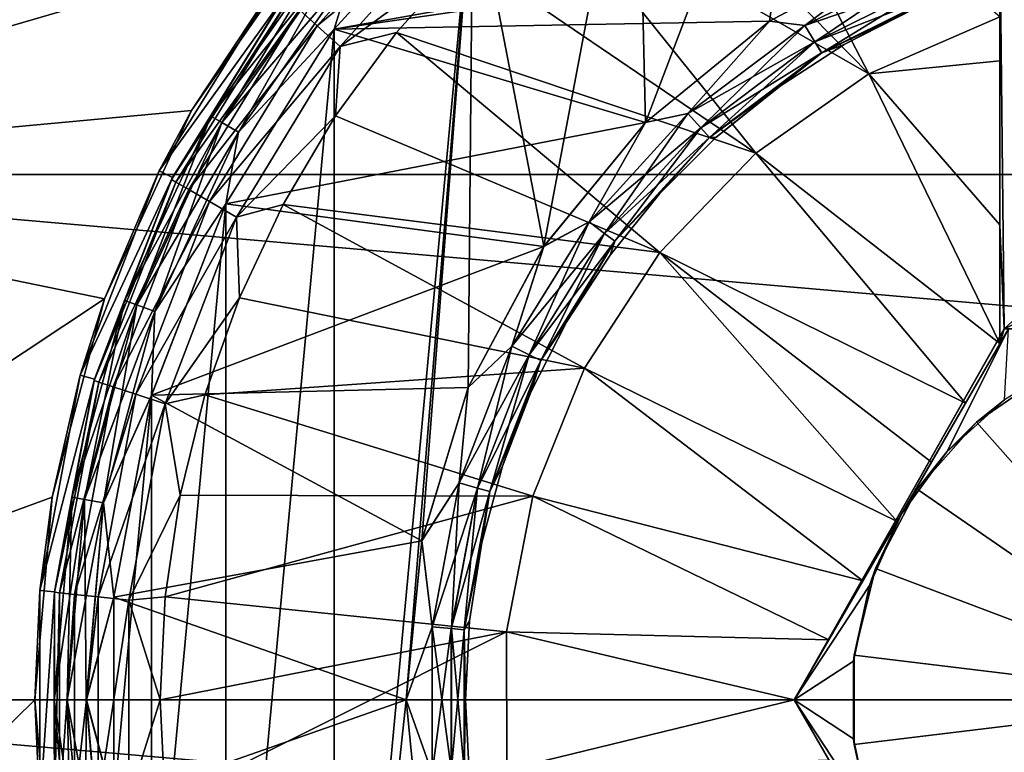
# Model space of a CAD drawing. Header units: metres. Extents: x -82 to 113, y -109 to 109.
# Tile 211 of 256: x -69.57 to -66.26, y 76.32 to 78.79. Entities that reach past the tile are written whole.
import ezdxf

# ---------------------------------------------------------------- set-up
doc = ezdxf.new("R2010")
doc.units = ezdxf.units.M
doc.layers.add('solid_20_382_013_XXX', color=7, linetype='CONTINUOUS')

msp = doc.modelspace()

# ---------------------------------------------------------------- linework, layer by layer
at = {"layer": 'solid_20_382_013_XXX'}
for points in [[(-71.32, 80.007378, -51.61792), (-51.02, 80.007355, -51.617924), (-51.02, 78.270164, -51.978916)], [(-71.32, 80.007378, -51.61792), (-51.02, 78.270164, -51.978916), (-71.32, 78.270187, -51.978912)], [(-67.503944, 79.97332, -26.572594), (-71.32, 80.007378, -26.582081), (-71.32, 78.270187, -26.221087)], [(-67.503944, 79.97332, -26.572594), (-71.32, 78.270187, -26.221087), (-68.085106, 79.569237, -26.46752)], [(-67.492592, 79.689255, -28.4), (-66.872795, 79.99749, -28.4), (-67.463577, 78.445511, -28.4)], [(-66.872795, 79.99749, -28.4), (-67.046227, 78.787605, -28.4), (-67.463577, 78.445511, -28.4)], [(-66.872795, 79.99749, -28.4), (-66.570534, 79.041435, -28.4), (-67.046227, 78.787605, -28.4)], [(-68.045357, 79.272194, -28.4), (-67.492592, 79.689255, -28.4), (-67.805977, 78.028664, -28.4)], [(-67.492592, 79.689255, -28.4), (-67.463577, 78.445511, -28.4), (-67.805977, 78.028664, -28.4)], [(-66.711205, 78.60939, -26.311182), (-67.24324, 79.635437, -26.564878), (-67.539139, 79.453568, -26.564878)], [(-66.711205, 78.60939, -26.311182), (-66.269997, 78.801666, -26.310886), (-67.24324, 79.635437, -26.564878)], [(-68.085106, 79.569237, -26.46752), (-71.32, 78.270187, -26.221087), (-68.587906, 79.066696, -26.355892)], [(-66.711205, 78.60939, -26.311182), (-67.539139, 79.453568, -26.564878), (-67.81601, 79.243874, -26.564878)], [(-68.569214, 78.772102, -26.693821), (-68.104912, 79.288971, -26.693821), (-68.628845, 78.82589, -26.797577)], [(-68.569214, 78.772102, -26.693821), (-68.04332, 79.20401, -26.614393), (-68.104912, 79.288971, -26.693821)], [(-68.511887, 74.23922, -28.4), (-68.512016, 78.760612, -28.4), (-68.045357, 79.272194, -28.4)], [(-68.451294, 78.959648, -28.384775), (-68.045357, 79.272194, -28.4), (-68.512016, 78.760612, -28.4)], [(-68.511955, 78.760689, -30.4), (-68.045303, 79.272247, -30.4), (-68.451187, 78.959557, -30.415165)], [(-66.053879, 79.197678, -30.4), (-68.045303, 79.272247, -30.4), (-68.511955, 78.760689, -30.4)], [(-68.511887, 74.23922, -28.4), (-68.045357, 79.272194, -28.4), (-68.269997, 76.500122, -28.4)], [(-68.045357, 79.272194, -28.4), (-68.217079, 77.036896, -28.4), (-68.269997, 76.500122, -28.4)], [(-68.045357, 79.272194, -28.4), (-68.06041, 77.553001, -28.4), (-68.217079, 77.036896, -28.4)], [(-67.092506, 78.342743, -26.311182), (-67.81601, 79.243874, -26.564878), (-68.071236, 79.008324, -26.564878)], [(-68.045357, 79.272194, -28.4), (-67.805977, 78.028664, -28.4), (-68.06041, 77.553001, -28.4)], [(-67.092506, 78.342743, -26.311182), (-66.711205, 78.60939, -26.311182), (-67.81601, 79.243874, -26.564878)], [(-68.569214, 78.772102, -26.693821), (-68.491524, 78.702011, -26.614393), (-68.04332, 79.20401, -26.614393)], [(-66.57058, 79.041412, -30.4), (-66.053879, 79.197678, -30.4), (-68.511955, 78.760689, -30.4)], [(-68.04332, 79.20401, -26.614393), (-68.491524, 78.702011, -26.614393), (-68.071236, 79.008324, -26.564878)], [(-66.269997, 79.113068, -27.6), (-66.255844, 77.75, -27.6), (-64.769997, 79.113037, -27.6)], [(-66.269997, 78.101273, -26.212114), (-66.255844, 77.75, -27.6), (-66.269997, 79.113068, -27.6)], [(-66.269997, 78.653549, -26.286997), (-66.269997, 79.113068, -27.6), (-66.269997, 78.801666, -26.310886)], [(-66.269997, 78.101273, -26.212114), (-66.269997, 79.113068, -27.6), (-66.269997, 78.653549, -26.286997)], [(-66.255844, 77.75, -27.6), (-64.769997, 78.456474, -27.6), (-64.769997, 79.113037, -27.6)], [(-68.587906, 79.066696, -26.355892), (-71.32, 78.270187, -26.221087), (-68.992287, 78.485748, -26.252552)], [(-68.587906, 79.066696, -26.355892), (-68.992287, 78.485748, -26.252552), (-68.712151, 78.910439, -31.1)], [(-67.046303, 78.787552, -30.4), (-66.57058, 79.041412, -30.4), (-68.511955, 78.760689, -30.4)], [(-66.927475, 78.773148, -30.384836), (-66.57058, 79.041412, -30.4), (-67.046303, 78.787552, -30.4)], [(-66.927399, 78.773026, -28.415224), (-67.046227, 78.787605, -28.4), (-66.570534, 79.041435, -28.4)], [(-66.927475, 78.773148, -30.384836), (-66.485817, 78.993065, -30.384836), (-66.57058, 79.041412, -30.4)], [(-66.485764, 78.992928, -28.415224), (-66.927399, 78.773026, -28.415224), (-66.570534, 79.041435, -28.4)], [(-68.927666, 78.467415, -28.276392), (-68.534256, 79.029266, -28.276392), (-68.890121, 78.44574, -28.341366)], [(-68.672165, 78.880409, -28.200001), (-68.534256, 79.029266, -28.276392), (-68.927666, 78.467415, -28.276392)], [(-68.927612, 78.467384, -30.523464), (-68.53421, 79.029228, -30.523464), (-68.672165, 78.880409, -30.6)], [(-68.500961, 79.00132, -30.458523), (-68.53421, 79.029228, -30.523464), (-68.927612, 78.467384, -30.523464)], [(-68.534256, 79.029266, -28.276392), (-68.501045, 79.001396, -28.341366), (-68.890121, 78.44574, -28.341366)], [(-68.491524, 78.702011, -26.614393), (-68.302429, 78.74913, -26.564878), (-68.071236, 79.008324, -26.564878)], [(-67.092506, 78.342743, -26.311182), (-68.071236, 79.008324, -26.564878), (-68.302429, 78.74913, -26.564878)], [(-68.890022, 78.445686, -30.458523), (-68.500961, 79.00132, -30.458523), (-68.927612, 78.467384, -30.523464)], [(-68.890121, 78.44574, -28.341366), (-68.501045, 79.001396, -28.341366), (-68.833878, 78.413269, -28.384775)], [(-68.890022, 78.445686, -30.458523), (-68.451187, 78.959557, -30.415165), (-68.500961, 79.00132, -30.458523)], [(-68.501045, 79.001396, -28.341366), (-68.451294, 78.959648, -28.384775), (-68.833878, 78.413269, -28.384775)], [(-66.462349, 78.93248, -30.341476), (-66.485817, 78.993065, -30.384836), (-66.927475, 78.773148, -30.384836)], [(-66.893211, 78.717812, -28.458633), (-66.927399, 78.773026, -28.415224), (-66.485764, 78.992928, -28.415224)], [(-66.462311, 78.932373, -28.458633), (-66.893211, 78.717812, -28.458633), (-66.485764, 78.992928, -28.415224)], [(-68.890022, 78.445686, -30.458523), (-68.833755, 78.413193, -30.415165), (-68.451187, 78.959557, -30.415165)], [(-68.833878, 78.413269, -28.384775), (-68.451294, 78.959648, -28.384775), (-68.512016, 78.760612, -28.4)], [(-68.511955, 78.760689, -30.4), (-68.451187, 78.959557, -30.415165), (-68.833755, 78.413193, -30.415165)], [(-68.992287, 78.485748, -26.252552), (-69.100693, 78.282883, -31.1), (-68.712151, 78.910439, -31.1)], [(-68.672188, 78.880386, -31.1), (-68.712151, 78.910439, -31.1), (-69.100693, 78.282883, -31.1)], [(-66.462349, 78.93248, -30.341476), (-66.927475, 78.773148, -30.384836), (-66.893272, 78.717903, -30.341476)], [(-66.462349, 78.93248, -30.341476), (-66.893272, 78.717903, -30.341476), (-66.446663, 78.891998, -30.276537)], [(-66.870384, 78.680946, -28.523609), (-66.893211, 78.717812, -28.458633), (-66.462311, 78.932373, -28.458633)], [(-66.446648, 78.891945, -28.523609), (-66.870384, 78.680946, -28.523609), (-66.462311, 78.932373, -28.458633)], [(-69.05587, 78.260712, -31.1), (-68.672188, 78.880386, -31.1), (-69.100693, 78.282883, -31.1)], [(-69.055893, 78.260666, -30.6), (-68.672165, 78.880409, -30.6), (-69.05587, 78.260712, -31.1)], [(-68.927612, 78.467384, -30.523464), (-68.672165, 78.880409, -30.6), (-69.055893, 78.260666, -30.6)], [(-69.055893, 78.260666, -28.200001), (-68.672165, 78.880409, -28.200001), (-68.927666, 78.467415, -28.276392)], [(-68.679077, 78.871223, -27.048277), (-68.672165, 78.880409, -28.200001), (-69.055893, 78.260666, -28.200001)], [(-68.672165, 78.880409, -30.6), (-68.672188, 78.880386, -31.1), (-69.05587, 78.260712, -31.1)], [(-66.893272, 78.717903, -30.341476), (-66.870415, 78.681, -30.276537), (-66.446663, 78.891998, -30.276537)], [(-66.446663, 78.891998, -30.276537), (-66.870415, 78.681, -30.276537), (-66.557175, 78.829544, -30.200001)], [(-66.446648, 78.891945, -28.523609), (-66.794998, 78.708366, -28.6), (-66.870384, 78.680946, -28.523609)], [(-66.446648, 78.891945, -28.523609), (-66.557175, 78.829544, -28.6), (-66.794998, 78.708366, -28.6)], [(-69.059547, 78.253319, -27.048277), (-68.679077, 78.871223, -27.048277), (-69.055893, 78.260666, -28.200001)], [(-68.666321, 78.859703, -26.918541), (-68.679077, 78.871223, -27.048277), (-69.059547, 78.253319, -27.048277)], [(-69.044693, 78.24472, -26.918541), (-68.666321, 78.859703, -26.918541), (-69.059547, 78.253319, -27.048277)], [(-68.628845, 78.82589, -26.797577), (-68.666321, 78.859703, -26.918541), (-69.044693, 78.24472, -26.918541)], [(-69.001091, 78.21949, -26.797577), (-68.628845, 78.82589, -26.797577), (-69.044693, 78.24472, -26.918541)], [(-68.569214, 78.772102, -26.693821), (-68.628845, 78.82589, -26.797577), (-69.001091, 78.21949, -26.797577)], [(-66.870415, 78.681, -30.276537), (-66.794998, 78.708366, -30.200001), (-66.557175, 78.829544, -30.200001)], [(-66.557175, 78.829544, -28.6), (-66.557175, 78.829544, -30.200001), (-66.794998, 78.708366, -30.200001)], [(-66.794998, 78.708366, -28.6), (-66.557175, 78.829544, -28.6), (-66.794998, 78.708366, -30.200001)], [(-67.463638, 78.44545, -30.4), (-67.046303, 78.787552, -30.4), (-68.511955, 78.760689, -30.4)], [(-67.321198, 78.475822, -30.384836), (-67.046303, 78.787552, -30.4), (-67.463638, 78.44545, -30.4)], [(-67.321098, 78.475716, -28.415224), (-67.463577, 78.445511, -28.4), (-67.046227, 78.787605, -28.4)], [(-67.321198, 78.475822, -30.384836), (-66.927475, 78.773148, -30.384836), (-67.046303, 78.787552, -30.4)], [(-66.927399, 78.773026, -28.415224), (-67.321098, 78.475716, -28.415224), (-67.046227, 78.787605, -28.4)], [(-66.269997, 78.653549, -26.286997), (-66.269997, 78.801666, -26.310886), (-66.711205, 78.60939, -26.311182)], [(-68.931725, 78.179375, -26.693821), (-68.569214, 78.772102, -26.693821), (-69.001091, 78.21949, -26.797577)], [(-68.931725, 78.179375, -26.693821), (-68.491524, 78.702011, -26.614393), (-68.569214, 78.772102, -26.693821)], [(-68.876503, 74.827759, -28.4), (-68.876625, 78.171989, -28.4), (-68.512016, 78.760612, -28.4)], [(-68.833878, 78.413269, -28.384775), (-68.512016, 78.760612, -28.4), (-68.876625, 78.171989, -28.4)], [(-68.876572, 78.172104, -30.4), (-68.511955, 78.760689, -30.4), (-68.833755, 78.413193, -30.415165)], [(-67.463638, 78.44545, -30.4), (-68.511955, 78.760689, -30.4), (-68.876572, 78.172104, -30.4)], [(-68.511887, 74.23922, -28.4), (-68.876503, 74.827759, -28.4), (-68.512016, 78.760612, -28.4)], [(-68.491524, 78.702011, -26.614393), (-68.507401, 78.468742, -26.564878), (-68.302429, 78.74913, -26.564878)], [(-67.415802, 78.008118, -26.311182), (-68.302429, 78.74913, -26.564878), (-68.507401, 78.468742, -26.564878)], [(-67.415802, 78.008118, -26.311182), (-67.092506, 78.342743, -26.311182), (-68.302429, 78.74913, -26.564878)], [(-66.893272, 78.717903, -30.341476), (-66.927475, 78.773148, -30.384836), (-67.321198, 78.475822, -30.384836)], [(-67.277351, 78.427719, -28.458633), (-67.321098, 78.475716, -28.415224), (-66.927399, 78.773026, -28.415224)], [(-66.893211, 78.717812, -28.458633), (-67.277351, 78.427719, -28.458633), (-66.927399, 78.773026, -28.415224)], [(-66.893272, 78.717903, -30.341476), (-67.321198, 78.475822, -30.384836), (-67.277428, 78.427803, -30.341476)], [(-66.893272, 78.717903, -30.341476), (-67.277428, 78.427803, -30.341476), (-66.870415, 78.681, -30.276537)], [(-67.248138, 78.395676, -28.523609), (-67.277351, 78.427719, -28.458633), (-66.893211, 78.717812, -28.458633)], [(-66.870384, 78.680946, -28.523609), (-67.248138, 78.395676, -28.523609), (-66.893211, 78.717812, -28.458633)], [(-68.931725, 78.179375, -26.693821), (-68.841347, 78.127098, -26.614393), (-68.491524, 78.702011, -26.614393)], [(-68.491524, 78.702011, -26.614393), (-68.841347, 78.127098, -26.614393), (-68.507401, 78.468742, -26.564878)], [(-67.277428, 78.427803, -30.341476), (-67.248177, 78.395721, -30.276537), (-66.870415, 78.681, -30.276537)], [(-66.870415, 78.681, -30.276537), (-67.248177, 78.395721, -30.276537), (-67.018852, 78.562996, -30.200001)], [(-66.870384, 78.680946, -28.523609), (-67.22628, 78.39502, -28.6), (-67.248138, 78.395676, -28.523609)], [(-66.870384, 78.680946, -28.523609), (-67.018852, 78.562996, -28.6), (-67.22628, 78.39502, -28.6)], [(-66.870415, 78.681, -30.276537), (-67.018852, 78.562996, -30.200001), (-66.794998, 78.708366, -30.200001)], [(-66.794998, 78.708366, -28.6), (-66.794998, 78.708366, -30.200001), (-67.018852, 78.562996, -30.200001)], [(-67.018852, 78.562996, -28.6), (-66.794998, 78.708366, -28.6), (-67.018852, 78.562996, -30.200001)], [(-66.870384, 78.680946, -28.523609), (-66.794998, 78.708366, -28.6), (-67.018852, 78.562996, -28.6)], [(-66.269997, 78.101273, -26.212114), (-66.269997, 78.653549, -26.286997), (-66.711205, 78.60939, -26.311182)], [(-66.269997, 77.700958, -26.171783), (-66.711205, 78.60939, -26.311182), (-67.092506, 78.342743, -26.311182)], [(-66.269997, 78.101273, -26.212114), (-66.711205, 78.60939, -26.311182), (-66.269997, 77.700958, -26.171783)], [(-67.248177, 78.395721, -30.276537), (-67.22628, 78.39502, -30.200001), (-67.018852, 78.562996, -30.200001)], [(-67.018852, 78.562996, -28.6), (-67.018852, 78.562996, -30.200001), (-67.22628, 78.39502, -30.200001)], [(-67.22628, 78.39502, -28.6), (-67.018852, 78.562996, -28.6), (-67.22628, 78.39502, -30.200001)], [(-68.992287, 78.485748, -26.252552), (-71.32, 78.270187, -26.221087), (-69.284889, 77.851151, -26.170408)], [(-68.992287, 78.485748, -26.252552), (-69.284889, 77.851151, -26.170408), (-69.100693, 78.282883, -31.1)], [(-69.217537, 77.845795, -28.276392), (-68.927666, 78.467415, -28.276392), (-69.176788, 77.830963, -28.341366)], [(-69.055893, 78.260666, -28.200001), (-68.927666, 78.467415, -28.276392), (-69.217537, 77.845795, -28.276392)], [(-69.217484, 77.845772, -30.523464), (-68.927612, 78.467384, -30.523464), (-69.055893, 78.260666, -30.6)], [(-68.890022, 78.445686, -30.458523), (-68.927612, 78.467384, -30.523464), (-69.217484, 77.845772, -30.523464)], [(-69.176689, 77.830925, -30.458523), (-68.890022, 78.445686, -30.458523), (-69.217484, 77.845772, -30.523464)], [(-68.927666, 78.467415, -28.276392), (-68.890121, 78.44574, -28.341366), (-69.176788, 77.830963, -28.341366)], [(-69.176788, 77.830963, -28.341366), (-68.890121, 78.44574, -28.341366), (-69.115768, 77.808754, -28.384775)], [(-69.176689, 77.830925, -30.458523), (-68.833755, 78.413193, -30.415165), (-68.890022, 78.445686, -30.458523)], [(-68.890121, 78.44574, -28.341366), (-68.833878, 78.413269, -28.384775), (-69.115768, 77.808754, -28.384775)], [(-67.806061, 78.028534, -30.4), (-67.463638, 78.44545, -30.4), (-68.876572, 78.172104, -30.4)], [(-68.841347, 78.127098, -26.614393), (-68.684212, 78.1698, -26.564878), (-68.507401, 78.468742, -26.564878)], [(-67.415802, 78.008118, -26.311182), (-68.507401, 78.468742, -26.564878), (-68.684212, 78.1698, -26.564878)], [(-67.653587, 78.111206, -30.384836), (-67.463638, 78.44545, -30.4), (-67.806061, 78.028534, -30.4)], [(-67.653473, 78.111122, -28.415224), (-67.805977, 78.028664, -28.4), (-67.463577, 78.445511, -28.4)], [(-67.653587, 78.111206, -30.384836), (-67.321198, 78.475822, -30.384836), (-67.463638, 78.44545, -30.4)], [(-67.277428, 78.427803, -30.341476), (-67.321198, 78.475822, -30.384836), (-67.653587, 78.111206, -30.384836)], [(-67.321098, 78.475716, -28.415224), (-67.653473, 78.111122, -28.415224), (-67.463577, 78.445511, -28.4)], [(-67.601646, 78.071983, -28.458633), (-67.653473, 78.111122, -28.415224), (-67.321098, 78.475716, -28.415224)], [(-67.277351, 78.427719, -28.458633), (-67.601646, 78.071983, -28.458633), (-67.321098, 78.475716, -28.415224)], [(-66.255844, 77.75, -27.6), (-64.784157, 77.75, -27.6), (-64.769997, 78.456474, -27.6)], [(-69.176689, 77.830925, -30.458523), (-69.115631, 77.808701, -30.415165), (-68.833755, 78.413193, -30.415165)], [(-69.115768, 77.808754, -28.384775), (-68.833878, 78.413269, -28.384775), (-68.876625, 78.171989, -28.4)], [(-68.876572, 78.172104, -30.4), (-68.833755, 78.413193, -30.415165), (-69.115631, 77.808701, -30.415165)], [(-67.277428, 78.427803, -30.341476), (-67.653587, 78.111206, -30.384836), (-67.601738, 78.072052, -30.341476)], [(-67.277428, 78.427803, -30.341476), (-67.601738, 78.072052, -30.341476), (-67.248177, 78.395721, -30.276537)], [(-67.567047, 78.04586, -28.523609), (-67.601646, 78.071983, -28.458633), (-67.277351, 78.427719, -28.458633)], [(-67.248138, 78.395676, -28.523609), (-67.567047, 78.04586, -28.523609), (-67.277351, 78.427719, -28.458633)], [(-67.601738, 78.072052, -30.341476), (-67.567093, 78.045891, -30.276537), (-67.248177, 78.395721, -30.276537)], [(-67.248177, 78.395721, -30.276537), (-67.567093, 78.045891, -30.276537), (-67.415016, 78.206284, -30.200001)], [(-67.248138, 78.395676, -28.523609), (-67.415016, 78.206284, -28.6), (-67.567047, 78.04586, -28.523609)], [(-67.248177, 78.395721, -30.276537), (-67.415016, 78.206284, -30.200001), (-67.22628, 78.39502, -30.200001)], [(-67.248138, 78.395676, -28.523609), (-67.22628, 78.39502, -28.6), (-67.415016, 78.206284, -28.6)], [(-67.22628, 78.39502, -28.6), (-67.22628, 78.39502, -30.200001), (-67.415016, 78.206284, -30.200001)], [(-67.415016, 78.206284, -28.6), (-67.22628, 78.39502, -28.6), (-67.415016, 78.206284, -30.200001)], [(-66.38591, 77.500198, -26.162647), (-67.092506, 78.342743, -26.311182), (-67.415802, 78.008118, -26.311182)], [(-66.38591, 77.500198, -26.162647), (-66.269997, 77.700958, -26.171783), (-67.092506, 78.342743, -26.311182)], [(-69.284889, 77.851151, -26.170408), (-69.367317, 77.594604, -31.1), (-69.100693, 78.282883, -31.1)], [(-69.05587, 78.260712, -31.1), (-69.100693, 78.282883, -31.1), (-69.367317, 77.594604, -31.1)], [(-71.32, 78.270187, -51.978912), (-51.02, 78.270164, -51.978916), (-51.02, 76.5, -52.099998)], [(-71.32, 78.270187, -51.978912), (-51.02, 76.5, -52.099998), (-71.32, 76.5, -52.099998)], [(-69.284889, 77.851151, -26.170408), (-71.32, 78.270187, -26.221087), (-71.32, 76.5, -26.1)], [(-69.319199, 77.581017, -31.1), (-69.05587, 78.260712, -31.1), (-69.367317, 77.594604, -31.1)], [(-69.320557, 77.576233, -27.048277), (-69.059547, 78.253319, -27.048277), (-69.319214, 77.580971, -28.200001)], [(-69.044693, 78.24472, -26.918541), (-69.059547, 78.253319, -27.048277), (-69.320557, 77.576233, -27.048277)], [(-69.30426, 77.570923, -26.918541), (-69.044693, 78.24472, -26.918541), (-69.320557, 77.576233, -27.048277)], [(-69.319214, 77.580971, -30.6), (-69.055893, 78.260666, -30.6), (-69.319199, 77.581017, -31.1)], [(-69.217484, 77.845772, -30.523464), (-69.055893, 78.260666, -30.6), (-69.319214, 77.580971, -30.6)], [(-69.319214, 77.580971, -28.200001), (-69.055893, 78.260666, -28.200001), (-69.217537, 77.845795, -28.276392)], [(-69.059547, 78.253319, -27.048277), (-69.055893, 78.260666, -28.200001), (-69.319214, 77.580971, -28.200001)], [(-69.055893, 78.260666, -30.6), (-69.05587, 78.260712, -31.1), (-69.319199, 77.581017, -31.1)], [(-69.001091, 78.21949, -26.797577), (-69.044693, 78.24472, -26.918541), (-69.30426, 77.570923, -26.918541)], [(-69.256424, 77.555351, -26.797577), (-69.001091, 78.21949, -26.797577), (-69.30426, 77.570923, -26.918541)], [(-68.931725, 78.179375, -26.693821), (-69.001091, 78.21949, -26.797577), (-69.256424, 77.555351, -26.797577)], [(-69.180336, 77.530586, -26.693821), (-68.931725, 78.179375, -26.693821), (-69.256424, 77.555351, -26.797577)], [(-69.180336, 77.530586, -26.693821), (-68.841347, 78.127098, -26.614393), (-68.931725, 78.179375, -26.693821)], [(-67.567093, 78.045891, -30.276537), (-67.582993, 77.998856, -30.200001), (-67.415016, 78.206284, -30.200001)], [(-67.415016, 78.206284, -28.6), (-67.415016, 78.206284, -30.200001), (-67.582993, 77.998856, -30.200001)], [(-67.582993, 77.998856, -28.6), (-67.415016, 78.206284, -28.6), (-67.582993, 77.998856, -30.200001)], [(-67.567047, 78.04586, -28.523609), (-67.415016, 78.206284, -28.6), (-67.582993, 77.998856, -28.6)], [(-69.126701, 75.473259, -28.4), (-69.126801, 77.526405, -28.4), (-68.876625, 78.171989, -28.4)], [(-69.115768, 77.808754, -28.384775), (-68.876625, 78.171989, -28.4), (-69.126801, 77.526405, -28.4)], [(-69.126755, 77.526558, -30.4), (-68.876572, 78.172104, -30.4), (-69.115631, 77.808701, -30.415165)], [(-67.806061, 78.028534, -30.4), (-68.876572, 78.172104, -30.4), (-69.126755, 77.526558, -30.4)], [(-68.876503, 74.827759, -28.4), (-69.126701, 75.473259, -28.4), (-68.876625, 78.171989, -28.4)], [(-68.841347, 78.127098, -26.614393), (-68.831215, 77.855125, -26.564878), (-68.684212, 78.1698, -26.564878)], [(-67.669159, 77.617859, -26.311182), (-68.684212, 78.1698, -26.564878), (-68.831215, 77.855125, -26.564878)], [(-67.669159, 77.617859, -26.311182), (-67.415802, 78.008118, -26.311182), (-68.684212, 78.1698, -26.564878)], [(-69.180336, 77.530586, -26.693821), (-69.0812, 77.498322, -26.614393), (-68.841347, 78.127098, -26.614393)], [(-68.841347, 78.127098, -26.614393), (-69.0812, 77.498322, -26.614393), (-68.831215, 77.855125, -26.564878)], [(-67.913315, 77.691727, -30.384836), (-67.653587, 78.111206, -30.384836), (-67.806061, 78.028534, -30.4)], [(-67.601738, 78.072052, -30.341476), (-67.653587, 78.111206, -30.384836), (-67.913315, 77.691727, -30.384836)], [(-67.653473, 78.111122, -28.415224), (-67.913185, 77.691666, -28.415224), (-67.805977, 78.028664, -28.4)], [(-67.855057, 77.66272, -28.458633), (-67.913185, 77.691666, -28.415224), (-67.653473, 78.111122, -28.415224)], [(-67.601646, 78.071983, -28.458633), (-67.855057, 77.66272, -28.458633), (-67.653473, 78.111122, -28.415224)], [(-66.269997, 78.101273, -26.212114), (-66.269997, 77.700958, -26.171783), (-66.255844, 77.75, -27.6)], [(-67.601738, 78.072052, -30.341476), (-67.913315, 77.691727, -30.384836), (-67.855156, 77.662766, -30.341476)], [(-67.601738, 78.072052, -30.341476), (-67.855156, 77.662766, -30.341476), (-67.567093, 78.045891, -30.276537)], [(-67.855156, 77.662766, -30.341476), (-67.816292, 77.643417, -30.276537), (-67.567093, 78.045891, -30.276537)], [(-67.816238, 77.643394, -28.523609), (-67.855057, 77.66272, -28.458633), (-67.601646, 78.071983, -28.458633)], [(-67.567093, 78.045891, -30.276537), (-67.816292, 77.643417, -30.276537), (-67.582993, 77.998856, -30.200001)], [(-67.567047, 78.04586, -28.523609), (-67.816238, 77.643394, -28.523609), (-67.601646, 78.071983, -28.458633)], [(-67.567047, 78.04586, -28.523609), (-67.728363, 77.775002, -28.6), (-67.816238, 77.643394, -28.523609)], [(-67.567047, 78.04586, -28.523609), (-67.582993, 77.998856, -28.6), (-67.728363, 77.775002, -28.6)], [(-68.060486, 77.552811, -30.4), (-67.806061, 78.028534, -30.4), (-69.126755, 77.526558, -30.4)], [(-67.913315, 77.691727, -30.384836), (-67.806061, 78.028534, -30.4), (-68.060486, 77.552811, -30.4)], [(-67.913185, 77.691666, -28.415224), (-68.06041, 77.553001, -28.4), (-67.805977, 78.028664, -28.4)], [(-67.816292, 77.643417, -30.276537), (-67.728363, 77.775002, -30.200001), (-67.582993, 77.998856, -30.200001)], [(-67.582993, 77.998856, -28.6), (-67.582993, 77.998856, -30.200001), (-67.728363, 77.775002, -30.200001)], [(-67.728363, 77.775002, -28.6), (-67.582993, 77.998856, -28.6), (-67.728363, 77.775002, -30.200001)], [(-66.616341, 77.101082, -26.155943), (-67.415802, 78.008118, -26.311182), (-67.669159, 77.617859, -26.311182)], [(-66.500786, 77.301224, -26.1574), (-66.38591, 77.500198, -26.162647), (-67.415802, 78.008118, -26.311182)], [(-66.616341, 77.101082, -26.155943), (-66.500786, 77.301224, -26.1574), (-67.415802, 78.008118, -26.311182)], [(-69.284889, 77.851151, -26.170408), (-71.32, 76.5, -26.1), (-69.461136, 77.183701, -26.117994)], [(-69.284889, 77.851151, -26.170408), (-69.461136, 77.183701, -26.117994), (-69.367317, 77.594604, -31.1)], [(-69.0812, 77.498322, -26.614393), (-68.947006, 77.527679, -26.564878), (-68.831215, 77.855125, -26.564878)], [(-67.669159, 77.617859, -26.311182), (-68.831215, 77.855125, -26.564878), (-68.947006, 77.527679, -26.564878)], [(-69.395058, 77.183273, -28.276392), (-69.217537, 77.845795, -28.276392), (-69.352356, 77.175751, -28.341366)], [(-69.319214, 77.580971, -28.200001), (-69.217537, 77.845795, -28.276392), (-69.395058, 77.183273, -28.276392)], [(-69.394997, 77.183266, -30.523464), (-69.217484, 77.845772, -30.523464), (-69.319214, 77.580971, -30.6)], [(-69.176689, 77.830925, -30.458523), (-69.217484, 77.845772, -30.523464), (-69.394997, 77.183266, -30.523464)], [(-69.352249, 77.175728, -30.458523), (-69.176689, 77.830925, -30.458523), (-69.394997, 77.183266, -30.523464)], [(-69.217537, 77.845795, -28.276392), (-69.176788, 77.830963, -28.341366), (-69.352356, 77.175751, -28.341366)], [(-69.352356, 77.175751, -28.341366), (-69.176788, 77.830963, -28.341366), (-69.288406, 77.164474, -28.384775)], [(-69.352249, 77.175728, -30.458523), (-69.115631, 77.808701, -30.415165), (-69.176689, 77.830925, -30.458523)], [(-69.176788, 77.830963, -28.341366), (-69.115768, 77.808754, -28.384775), (-69.288406, 77.164474, -28.384775)], [(-69.352249, 77.175728, -30.458523), (-69.288261, 77.164444, -30.415165), (-69.115631, 77.808701, -30.415165)], [(-69.288406, 77.164474, -28.384775), (-69.115768, 77.808754, -28.384775), (-69.126801, 77.526405, -28.4)], [(-69.126755, 77.526558, -30.4), (-69.115631, 77.808701, -30.415165), (-69.288261, 77.164444, -30.415165)], [(-67.816292, 77.643417, -30.276537), (-67.849541, 77.537178, -30.200001), (-67.728363, 77.775002, -30.200001)], [(-67.728363, 77.775002, -28.6), (-67.728363, 77.775002, -30.200001), (-67.849541, 77.537178, -30.200001)], [(-67.849541, 77.537178, -28.6), (-67.728363, 77.775002, -28.6), (-67.849541, 77.537178, -30.200001)], [(-67.816238, 77.643394, -28.523609), (-67.728363, 77.775002, -28.6), (-67.849541, 77.537178, -28.6)], [(-66.269997, 77.723663, -27.6), (-66.963379, 76.5, -29.6), (-66.255844, 77.75, -27.6)], [(-66.241005, 77.75, -28.034979), (-66.255844, 77.75, -27.6), (-66.963379, 76.5, -29.6)], [(-66.241692, 77.75, -28.442295), (-66.241005, 77.75, -28.034979), (-66.963379, 76.5, -29.6)], [(-66.241692, 77.75, -28.831915), (-66.241692, 77.75, -28.442295), (-66.963379, 76.5, -29.6)], [(-66.241692, 77.75, -29.214453), (-66.241692, 77.75, -28.831915), (-66.963379, 76.5, -29.6)], [(-66.602531, 77.125, -29.6), (-66.241692, 77.75, -29.214453), (-66.963379, 76.5, -29.6)], [(-66.602531, 77.125, -29.6), (-66.241692, 77.75, -29.6), (-66.241692, 77.75, -29.214453)], [(-66.44886, 77.336479, -29.6), (-66.241692, 77.75, -29.6), (-66.602531, 77.125, -29.6)], [(-66.254883, 77.511169, -29.6), (-66.241692, 77.75, -29.6), (-66.44886, 77.336479, -29.6)], [(-66.269997, 77.723663, -27.6), (-66.255844, 77.75, -27.6), (-66.269997, 77.700958, -26.171783)], [(-66.241005, 77.75, -28.034979), (-64.784157, 77.75, -27.6), (-66.255844, 77.75, -27.6)], [(-66.269997, 77.700958, -27.6), (-66.963379, 76.5, -29.6), (-66.269997, 77.723663, -27.6)], [(-66.269997, 77.700958, -27.6), (-66.269997, 77.723663, -27.6), (-66.269997, 77.700958, -26.171783)], [(-68.091545, 77.231667, -30.384836), (-67.913315, 77.691727, -30.384836), (-68.060486, 77.552811, -30.4)], [(-67.855156, 77.662766, -30.341476), (-67.913315, 77.691727, -30.384836), (-68.091545, 77.231667, -30.384836)], [(-67.913185, 77.691666, -28.415224), (-68.091408, 77.231628, -28.415224), (-68.06041, 77.553001, -28.4)], [(-68.028946, 77.21386, -28.458633), (-68.091408, 77.231628, -28.415224), (-67.913185, 77.691666, -28.415224)], [(-67.855057, 77.66272, -28.458633), (-68.028946, 77.21386, -28.458633), (-67.913185, 77.691666, -28.415224)], [(-66.269997, 77.700958, -27.6), (-66.963379, 76.5, -26.174604), (-66.963379, 76.5, -29.6)], [(-66.846588, 76.702286, -26.164461), (-66.963379, 76.5, -26.174604), (-66.269997, 77.700958, -26.171783)], [(-66.269997, 77.700958, -27.6), (-66.269997, 77.700958, -26.171783), (-66.963379, 76.5, -26.174604)], [(-66.846588, 76.702286, -26.164461), (-66.269997, 77.700958, -26.171783), (-66.38591, 77.500198, -26.162647)], [(-67.855156, 77.662766, -30.341476), (-68.091545, 77.231667, -30.384836), (-68.029053, 77.21389, -30.341476)], [(-67.855156, 77.662766, -30.341476), (-68.029053, 77.21389, -30.341476), (-67.816292, 77.643417, -30.276537)], [(-67.987244, 77.201988, -28.523609), (-68.028946, 77.21386, -28.458633), (-67.855057, 77.66272, -28.458633)], [(-67.816238, 77.643394, -28.523609), (-67.987244, 77.201988, -28.523609), (-67.855057, 77.66272, -28.458633)], [(-67.843231, 77.186363, -26.311182), (-67.669159, 77.617859, -26.311182), (-68.947006, 77.527679, -26.564878)], [(-68.029053, 77.21389, -30.341476), (-67.987297, 77.202003, -30.276537), (-67.816292, 77.643417, -30.276537)], [(-67.816292, 77.643417, -30.276537), (-67.987297, 77.202003, -30.276537), (-67.849541, 77.537178, -30.200001)], [(-67.816238, 77.643394, -28.523609), (-67.94519, 77.287994, -28.6), (-67.987244, 77.201988, -28.523609)], [(-67.816238, 77.643394, -28.523609), (-67.849541, 77.537178, -28.6), (-67.94519, 77.287994, -28.6)], [(-66.73175, 76.901192, -26.15831), (-67.669159, 77.617859, -26.311182), (-67.843231, 77.186363, -26.311182)], [(-66.73175, 76.901192, -26.15831), (-66.616341, 77.101082, -26.155943), (-67.669159, 77.617859, -26.311182)], [(-69.461136, 77.183701, -26.117994), (-69.502937, 76.869026, -31.1), (-69.367317, 77.594604, -31.1)], [(-69.319199, 77.581017, -31.1), (-69.367317, 77.594604, -31.1), (-69.502937, 76.869026, -31.1)], [(-66.100906, 77.606819, -30.6), (-66.348915, 77.435631, -30.6), (-65.519997, 76.5, -31.321688)], [(-66.254883, 77.511169, -29.6), (-66.348915, 77.435631, -30.6), (-66.100906, 77.606819, -30.6)], [(-69.45314, 76.864494, -31.1), (-69.319199, 77.581017, -31.1), (-69.502937, 76.869026, -31.1)], [(-69.4533, 76.862823, -27.048277), (-69.320557, 77.576233, -27.048277), (-69.453148, 76.864456, -28.200001)], [(-69.30426, 77.570923, -26.918541), (-69.320557, 77.576233, -27.048277), (-69.4533, 76.862823, -27.048277)], [(-69.436272, 76.861031, -26.918541), (-69.30426, 77.570923, -26.918541), (-69.4533, 76.862823, -27.048277)], [(-69.453148, 76.864464, -30.6), (-69.319214, 77.580971, -30.6), (-69.45314, 76.864494, -31.1)], [(-69.394997, 77.183266, -30.523464), (-69.319214, 77.580971, -30.6), (-69.453148, 76.864464, -30.6)], [(-69.453148, 76.864456, -28.200001), (-69.319214, 77.580971, -28.200001), (-69.395058, 77.183273, -28.276392)], [(-69.320557, 77.576233, -27.048277), (-69.319214, 77.580971, -28.200001), (-69.453148, 76.864456, -28.200001)], [(-69.319214, 77.580971, -30.6), (-69.319199, 77.581017, -31.1), (-69.45314, 76.864494, -31.1)], [(-69.256424, 77.555351, -26.797577), (-69.30426, 77.570923, -26.918541), (-69.436272, 76.861031, -26.918541)], [(-69.386276, 76.855766, -26.797577), (-69.256424, 77.555351, -26.797577), (-69.436272, 76.861031, -26.918541)], [(-69.180336, 77.530586, -26.693821), (-69.256424, 77.555351, -26.797577), (-69.386276, 76.855766, -26.797577)], [(-68.217125, 77.036652, -30.4), (-68.060486, 77.552811, -30.4), (-69.126755, 77.526558, -30.4)], [(-68.091545, 77.231667, -30.384836), (-68.060486, 77.552811, -30.4), (-68.217125, 77.036652, -30.4)], [(-68.091408, 77.231628, -28.415224), (-68.217079, 77.036896, -28.4), (-68.06041, 77.553001, -28.4)], [(-69.306747, 76.847397, -26.693821), (-69.180336, 77.530586, -26.693821), (-69.386276, 76.855766, -26.797577)], [(-69.306747, 76.847397, -26.693821), (-69.0812, 77.498322, -26.614393), (-69.180336, 77.530586, -26.693821)], [(-69.288406, 77.164474, -28.384775), (-69.126801, 77.526405, -28.4), (-69.254005, 76.845932, -28.4)], [(-69.25399, 76.846123, -30.4), (-69.126755, 77.526558, -30.4), (-69.288261, 77.164444, -30.415165)], [(-69.253975, 76.153687, -28.4), (-69.254005, 76.845932, -28.4), (-69.126801, 77.526405, -28.4)], [(-68.217125, 77.036652, -30.4), (-69.126755, 77.526558, -30.4), (-69.25399, 76.846123, -30.4)], [(-69.126701, 75.473259, -28.4), (-69.253975, 76.153687, -28.4), (-69.126801, 77.526405, -28.4)], [(-69.0812, 77.498322, -26.614393), (-69.030502, 77.190544, -26.564878), (-68.947006, 77.527679, -26.564878)], [(-67.843231, 77.186363, -26.311182), (-68.947006, 77.527679, -26.564878), (-69.030502, 77.190544, -26.564878)], [(-67.987297, 77.202003, -30.276537), (-67.94519, 77.287994, -30.200001), (-67.849541, 77.537178, -30.200001)], [(-67.849541, 77.537178, -28.6), (-67.849541, 77.537178, -30.200001), (-67.94519, 77.287994, -30.200001)], [(-67.94519, 77.287994, -28.6), (-67.849541, 77.537178, -28.6), (-67.94519, 77.287994, -30.200001)], [(-69.306747, 76.847397, -26.693821), (-69.203148, 76.836487, -26.614393), (-69.0812, 77.498322, -26.614393)], [(-69.0812, 77.498322, -26.614393), (-69.203148, 76.836487, -26.614393), (-69.030502, 77.190544, -26.564878)], [(-66.846588, 76.702286, -26.164461), (-66.38591, 77.500198, -26.162647), (-66.73175, 76.901192, -26.15831)], [(-66.73175, 76.901192, -26.15831), (-66.38591, 77.500198, -26.162647), (-66.500786, 77.301224, -26.1574)], [(-66.254883, 77.511169, -29.6), (-66.44886, 77.336479, -29.6), (-66.348915, 77.435631, -30.6)], [(-66.348915, 77.435631, -30.6), (-66.548744, 77.21006, -30.6), (-65.519997, 76.5, -31.321688)], [(-66.44886, 77.336479, -29.6), (-66.548744, 77.21006, -30.6), (-66.348915, 77.435631, -30.6)], [(-66.44886, 77.336479, -29.6), (-66.602531, 77.125, -29.6), (-66.548744, 77.21006, -30.6)], [(-67.987297, 77.202003, -30.276537), (-68.014275, 77.030174, -30.200001), (-67.94519, 77.287994, -30.200001)], [(-67.94519, 77.287994, -28.6), (-67.94519, 77.287994, -30.200001), (-68.014275, 77.030174, -30.200001)], [(-68.014275, 77.030174, -28.6), (-67.94519, 77.287994, -28.6), (-68.014275, 77.030174, -30.200001)], [(-67.987244, 77.201988, -28.523609), (-67.94519, 77.287994, -28.6), (-68.014275, 77.030174, -28.6)], [(-66.73175, 76.901192, -26.15831), (-66.500786, 77.301224, -26.1574), (-66.616341, 77.101082, -26.155943)], [(-68.182205, 76.746689, -30.384836), (-68.091545, 77.231667, -30.384836), (-68.217125, 77.036652, -30.4)], [(-68.091408, 77.231628, -28.415224), (-68.18206, 76.746674, -28.415224), (-68.217079, 77.036896, -28.4)], [(-68.029053, 77.21389, -30.341476), (-68.091545, 77.231667, -30.384836), (-68.182205, 76.746689, -30.384836)], [(-68.117393, 76.740685, -28.458633), (-68.18206, 76.746674, -28.415224), (-68.091408, 77.231628, -28.415224)], [(-68.028946, 77.21386, -28.458633), (-68.117393, 76.740685, -28.458633), (-68.091408, 77.231628, -28.415224)], [(-69.461136, 77.183701, -26.117994), (-71.32, 76.5, -26.1), (-69.519997, 76.5, -26.1)], [(-69.461136, 77.183701, -26.117994), (-69.519997, 76.5, -26.1), (-69.502937, 76.869026, -31.1)], [(-69.203148, 76.836487, -26.614393), (-69.080917, 76.846909, -26.564878), (-69.030502, 77.190544, -26.564878)], [(-67.843231, 77.186363, -26.311182), (-69.030502, 77.190544, -26.564878), (-69.080917, 76.846909, -26.564878)], [(-67.931595, 76.729546, -26.311182), (-67.843231, 77.186363, -26.311182), (-69.080917, 76.846909, -26.564878)], [(-68.029053, 77.21389, -30.341476), (-68.182205, 76.746689, -30.384836), (-68.117508, 76.740692, -30.341476)], [(-68.029053, 77.21389, -30.341476), (-68.117508, 76.740692, -30.341476), (-67.987297, 77.202003, -30.276537)], [(-68.117508, 76.740692, -30.341476), (-68.07428, 76.736687, -30.276537), (-67.987297, 77.202003, -30.276537)], [(-68.074219, 76.736687, -28.523609), (-68.117393, 76.740685, -28.458633), (-68.028946, 77.21386, -28.458633)], [(-67.987297, 77.202003, -30.276537), (-68.07428, 76.736687, -30.276537), (-68.014275, 77.030174, -30.200001)], [(-67.987244, 77.201988, -28.523609), (-68.074219, 76.736687, -28.523609), (-68.028946, 77.21386, -28.458633)], [(-67.987244, 77.201988, -28.523609), (-68.05603, 76.766548, -28.6), (-68.074219, 76.736687, -28.523609)], [(-67.987244, 77.201988, -28.523609), (-68.014275, 77.030174, -28.6), (-68.05603, 76.766548, -28.6)], [(-66.846588, 76.702286, -26.164461), (-67.843231, 77.186363, -26.311182), (-67.931595, 76.729546, -26.311182)], [(-66.846588, 76.702286, -26.164461), (-66.73175, 76.901192, -26.15831), (-67.843231, 77.186363, -26.311182)], [(-66.548744, 77.21006, -30.6), (-66.602531, 77.125, -29.6), (-66.688759, 76.943283, -30.6)], [(-66.548744, 77.21006, -30.6), (-66.688759, 76.943283, -30.6), (-65.519997, 76.5, -31.321688)], [(-69.454834, 76.5, -28.276392), (-69.395058, 77.183273, -28.276392), (-69.411476, 76.5, -28.341366)], [(-69.453148, 76.864456, -28.200001), (-69.395058, 77.183273, -28.276392), (-69.454834, 76.5, -28.276392)], [(-69.454773, 76.5, -30.523464), (-69.394997, 77.183266, -30.523464), (-69.453148, 76.864464, -30.6)], [(-69.352249, 77.175728, -30.458523), (-69.394997, 77.183266, -30.523464), (-69.454773, 76.5, -30.523464)], [(-69.411369, 76.5, -30.458523), (-69.352249, 77.175728, -30.458523), (-69.454773, 76.5, -30.523464)], [(-69.395058, 77.183273, -28.276392), (-69.352356, 77.175751, -28.341366), (-69.411476, 76.5, -28.341366)], [(-69.411476, 76.5, -28.341366), (-69.352356, 77.175751, -28.341366), (-69.346535, 76.5, -28.384775)], [(-69.411369, 76.5, -30.458523), (-69.288261, 77.164444, -30.415165), (-69.352249, 77.175728, -30.458523)], [(-69.411369, 76.5, -30.458523), (-69.34639, 76.5, -30.415165), (-69.288261, 77.164444, -30.415165)], [(-69.352356, 77.175751, -28.341366), (-69.288406, 77.164474, -28.384775), (-69.346535, 76.5, -28.384775)], [(-69.346535, 76.5, -28.384775), (-69.288406, 77.164474, -28.384775), (-69.254005, 76.845932, -28.4)], [(-69.25399, 76.846123, -30.4), (-69.288261, 77.164444, -30.415165), (-69.34639, 76.5, -30.415165)], [(-66.708847, 76.886177, -29.6), (-66.602531, 77.125, -29.6), (-66.963379, 76.5, -29.6)], [(-66.708847, 76.886177, -29.6), (-66.688759, 76.943283, -30.6), (-66.602531, 77.125, -29.6)], [(-68.269997, 76.499878, -30.4), (-68.217125, 77.036652, -30.4), (-69.25399, 76.846123, -30.4)], [(-68.18206, 76.746674, -28.415224), (-68.269997, 76.500122, -28.4), (-68.217079, 77.036896, -28.4)], [(-68.182205, 76.746689, -30.384836), (-68.217125, 77.036652, -30.4), (-68.269997, 76.499878, -30.4)], [(-68.07428, 76.736687, -30.276537), (-68.05603, 76.766548, -30.200001), (-68.014275, 77.030174, -30.200001)], [(-68.014275, 77.030174, -28.6), (-68.014275, 77.030174, -30.200001), (-68.05603, 76.766548, -30.200001)], [(-68.05603, 76.766548, -28.6), (-68.014275, 77.030174, -28.6), (-68.05603, 76.766548, -30.200001)], [(-66.688759, 76.943283, -30.6), (-66.760887, 76.650673, -30.6), (-65.519997, 76.5, -31.321688)], [(-66.708847, 76.886177, -29.6), (-66.760887, 76.650673, -30.6), (-66.688759, 76.943283, -30.6)], [(-66.708847, 76.886177, -29.6), (-66.963379, 76.5, -29.6), (-66.763138, 76.630844, -29.6)], [(-66.708847, 76.886177, -29.6), (-66.763138, 76.630844, -29.6), (-66.760887, 76.650673, -30.6)], [(-69.519997, 76.5, -26.1), (-69.50293, 76.13089, -31.1), (-69.502937, 76.869026, -31.1)], [(-69.45314, 76.864494, -31.1), (-69.502937, 76.869026, -31.1), (-69.50293, 76.13089, -31.1)], [(-69.453148, 76.135567, -31.1), (-69.45314, 76.864494, -31.1), (-69.50293, 76.13089, -31.1)], [(-69.453148, 76.135536, -28.200001), (-69.453148, 76.864456, -28.200001), (-69.454834, 76.5, -28.276392)], [(-69.454773, 76.5, -30.523464), (-69.453148, 76.864464, -30.6), (-69.453148, 76.135536, -30.6)], [(-69.4533, 76.862823, -27.048277), (-69.453148, 76.864456, -28.200001), (-69.453148, 76.135536, -28.200001)], [(-69.4533, 76.137177, -27.048277), (-69.4533, 76.862823, -27.048277), (-69.453148, 76.135536, -28.200001)], [(-69.436272, 76.861031, -26.918541), (-69.4533, 76.862823, -27.048277), (-69.4533, 76.137177, -27.048277)], [(-69.436272, 76.138969, -26.918541), (-69.436272, 76.861031, -26.918541), (-69.4533, 76.137177, -27.048277)], [(-69.453148, 76.864464, -30.6), (-69.45314, 76.864494, -31.1), (-69.453148, 76.135567, -31.1)], [(-69.453148, 76.135536, -30.6), (-69.453148, 76.864464, -30.6), (-69.453148, 76.135567, -31.1)], [(-69.386276, 76.855766, -26.797577), (-69.436272, 76.861031, -26.918541), (-69.436272, 76.138969, -26.918541)], [(-69.386276, 76.144234, -26.797577), (-69.386276, 76.855766, -26.797577), (-69.436272, 76.138969, -26.918541)], [(-69.306747, 76.847397, -26.693821), (-69.386276, 76.855766, -26.797577), (-69.386276, 76.144234, -26.797577)], [(-69.306747, 76.152603, -26.693821), (-69.306747, 76.847397, -26.693821), (-69.386276, 76.144234, -26.797577)], [(-69.346535, 76.5, -28.384775), (-69.254005, 76.845932, -28.4), (-69.253975, 76.153687, -28.4)], [(-69.25399, 76.153877, -30.4), (-69.25399, 76.846123, -30.4), (-69.34639, 76.5, -30.415165)], [(-69.306747, 76.152603, -26.693821), (-69.203148, 76.836487, -26.614393), (-69.306747, 76.847397, -26.693821)], [(-69.306747, 76.152603, -26.693821), (-69.203148, 76.163513, -26.614393), (-69.203148, 76.836487, -26.614393)], [(-68.269997, 76.499878, -30.4), (-69.25399, 76.846123, -30.4), (-69.25399, 76.153877, -30.4)], [(-69.203148, 76.836487, -26.614393), (-69.097778, 76.5, -26.564878), (-69.080917, 76.846909, -26.564878)], [(-69.203148, 76.836487, -26.614393), (-69.203148, 76.163513, -26.614393), (-69.097778, 76.5, -26.564878)], [(-67.931595, 76.729546, -26.311182), (-69.080917, 76.846909, -26.564878), (-69.097778, 76.5, -26.564878)], [(-68.07428, 76.736687, -30.276537), (-68.07, 76.5, -30.200001), (-68.05603, 76.766548, -30.200001)], [(-68.074219, 76.736687, -28.523609), (-68.05603, 76.766548, -28.6), (-68.07, 76.5, -28.6)], [(-68.05603, 76.766548, -28.6), (-68.05603, 76.766548, -30.200001), (-68.07, 76.5, -30.200001)], [(-68.07, 76.5, -28.6), (-68.05603, 76.766548, -28.6), (-68.07, 76.5, -30.200001)], [(-67.931595, 76.729546, -26.311182), (-69.097778, 76.5, -26.564878), (-69.080917, 76.153091, -26.564878)], [(-67.931, 76.264259, -26.311182), (-67.931595, 76.729546, -26.311182), (-69.080917, 76.153091, -26.564878)], [(-68.182205, 76.253311, -30.384836), (-68.182205, 76.746689, -30.384836), (-68.269997, 76.499878, -30.4)], [(-68.18206, 76.746674, -28.415224), (-68.18206, 76.253326, -28.415224), (-68.269997, 76.500122, -28.4)], [(-68.117508, 76.740692, -30.341476), (-68.182205, 76.746689, -30.384836), (-68.182205, 76.253311, -30.384836)], [(-68.117508, 76.740692, -30.341476), (-68.182205, 76.253311, -30.384836), (-68.117508, 76.259308, -30.341476)], [(-68.117393, 76.259315, -28.458633), (-68.18206, 76.253326, -28.415224), (-68.18206, 76.746674, -28.415224)], [(-68.117393, 76.740685, -28.458633), (-68.117393, 76.259315, -28.458633), (-68.18206, 76.746674, -28.415224)], [(-68.117508, 76.740692, -30.341476), (-68.117508, 76.259308, -30.341476), (-68.07428, 76.736687, -30.276537)], [(-68.117508, 76.259308, -30.341476), (-68.07428, 76.263313, -30.276537), (-68.07428, 76.736687, -30.276537)], [(-68.074219, 76.263313, -28.523609), (-68.117393, 76.259315, -28.458633), (-68.117393, 76.740685, -28.458633)], [(-68.074219, 76.736687, -28.523609), (-68.074219, 76.263313, -28.523609), (-68.117393, 76.740685, -28.458633)], [(-68.07428, 76.736687, -30.276537), (-68.07428, 76.263313, -30.276537), (-68.07, 76.5, -30.200001)], [(-68.074219, 76.736687, -28.523609), (-68.07, 76.5, -28.6), (-68.074219, 76.263313, -28.523609)], [(-67.931, 76.264259, -26.311182), (-66.963379, 76.5, -26.174604), (-67.931595, 76.729546, -26.311182)], [(-66.846588, 76.702286, -26.164461), (-67.931595, 76.729546, -26.311182), (-66.963379, 76.5, -26.174604)], [(-66.763138, 76.630844, -29.6), (-66.963379, 76.5, -29.6), (-66.763138, 76.369156, -29.6)], [(-66.763138, 76.369156, -29.6), (-66.760887, 76.349327, -30.6), (-66.760887, 76.650673, -30.6)], [(-66.763138, 76.630844, -29.6), (-66.763138, 76.369156, -29.6), (-66.760887, 76.650673, -30.6)], [(-66.760887, 76.650673, -30.6), (-66.760887, 76.349327, -30.6), (-65.519997, 76.5, -31.321688)], [(-71.32, 76.5, -52.099998), (-51.02, 76.5, -52.099998), (-51.02, 74.729836, -51.978916)], [(-71.32, 74.729813, -51.978912), (-71.32, 76.5, -52.099998), (-51.02, 74.729836, -51.978916)], [(-69.519997, 76.5, -26.1), (-71.32, 76.5, -26.1), (-71.32, 74.729813, -26.221087)], [(-69.519997, 76.5, -26.1), (-71.32, 74.729813, -26.221087), (-69.461136, 75.816277, -26.117994)], [(-69.519997, 76.5, -26.1), (-69.461136, 75.816277, -26.117994), (-69.50293, 76.13089, -31.1)], [(-69.454834, 76.5, -28.276392), (-69.411476, 76.5, -28.341366), (-69.352356, 75.824249, -28.341366)], [(-69.395058, 75.816727, -28.276392), (-69.454834, 76.5, -28.276392), (-69.352356, 75.824249, -28.341366)], [(-69.453148, 76.135536, -28.200001), (-69.454834, 76.5, -28.276392), (-69.395058, 75.816727, -28.276392)], [(-69.394997, 75.816734, -30.523464), (-69.454773, 76.5, -30.523464), (-69.453148, 76.135536, -30.6)], [(-69.411369, 76.5, -30.458523), (-69.454773, 76.5, -30.523464), (-69.394997, 75.816734, -30.523464)], [(-69.411476, 76.5, -28.341366), (-69.346535, 76.5, -28.384775), (-69.288406, 75.835526, -28.384775)], [(-69.352356, 75.824249, -28.341366), (-69.411476, 76.5, -28.341366), (-69.288406, 75.835526, -28.384775)], [(-69.352249, 75.824272, -30.458523), (-69.34639, 76.5, -30.415165), (-69.411369, 76.5, -30.458523)], [(-69.352249, 75.824272, -30.458523), (-69.411369, 76.5, -30.458523), (-69.394997, 75.816734, -30.523464)], [(-69.352249, 75.824272, -30.458523), (-69.288261, 75.835556, -30.415165), (-69.34639, 76.5, -30.415165)], [(-69.288406, 75.835526, -28.384775), (-69.346535, 76.5, -28.384775), (-69.253975, 76.153687, -28.4)], [(-69.25399, 76.153877, -30.4), (-69.34639, 76.5, -30.415165), (-69.288261, 75.835556, -30.415165)], [(-68.217079, 75.963104, -30.4), (-68.269997, 76.499878, -30.4), (-69.25399, 76.153877, -30.4)], [(-69.203148, 76.163513, -26.614393), (-69.080917, 76.153091, -26.564878), (-69.097778, 76.5, -26.564878)], [(-68.511887, 74.23922, -28.4), (-68.269997, 76.500122, -28.4), (-68.217125, 75.963348, -28.4)], [(-68.18206, 76.253326, -28.415224), (-68.217125, 75.963348, -28.4), (-68.269997, 76.500122, -28.4)], [(-68.182205, 76.253311, -30.384836), (-68.269997, 76.499878, -30.4), (-68.217079, 75.963104, -30.4)], [(-68.07428, 76.263313, -30.276537), (-68.05603, 76.233452, -30.200001), (-68.07, 76.5, -30.200001)], [(-68.074219, 76.263313, -28.523609), (-68.07, 76.5, -28.6), (-68.05603, 76.233452, -28.6)], [(-68.07, 76.5, -28.6), (-68.07, 76.5, -30.200001), (-68.05603, 76.233452, -30.200001)], [(-68.05603, 76.233452, -28.6), (-68.07, 76.5, -28.6), (-68.05603, 76.233452, -30.200001)], [(-67.931, 76.264259, -26.311182), (-66.846588, 76.297714, -26.164461), (-66.963379, 76.5, -26.174604)], [(-66.963379, 76.5, -26.174604), (-66.241692, 75.25, -28.308971), (-66.241692, 75.25, -28.959791)], [(-66.963379, 76.5, -26.174604), (-66.269997, 75.299042, -27.6), (-66.241692, 75.25, -28.308971)], [(-66.963379, 76.5, -26.174604), (-66.241692, 75.25, -28.959791), (-66.241692, 75.25, -29.6)], [(-66.602531, 75.875, -29.6), (-66.963379, 76.5, -26.174604), (-66.241692, 75.25, -29.6)], [(-66.963379, 76.5, -26.174604), (-66.269997, 75.299042, -26.171783), (-66.269997, 75.299042, -27.6)], [(-66.963379, 76.5, -26.174604), (-66.846588, 76.297714, -26.164461), (-66.269997, 75.299042, -26.171783)], [(-66.602531, 75.875, -29.6), (-66.963379, 76.5, -29.6), (-66.963379, 76.5, -26.174604)], [(-66.708847, 76.113823, -29.6), (-66.963379, 76.5, -29.6), (-66.602531, 75.875, -29.6)], [(-66.763138, 76.369156, -29.6), (-66.963379, 76.5, -29.6), (-66.708847, 76.113823, -29.6)], [(-66.760887, 76.349327, -30.6), (-66.688759, 76.056717, -30.6), (-65.519997, 76.5, -31.321688)], [(-66.688759, 76.056717, -30.6), (-66.548744, 75.78994, -30.6), (-65.519997, 76.5, -31.321688)], [(-66.548744, 75.78994, -30.6), (-66.348915, 75.564369, -30.6), (-65.519997, 76.5, -31.321688)], [(-66.348915, 75.564369, -30.6), (-66.100906, 75.393181, -30.6), (-65.519997, 76.5, -31.321688)], [(-66.763138, 76.369156, -29.6), (-66.708847, 76.113823, -29.6), (-66.760887, 76.349327, -30.6)], [(-66.708847, 76.113823, -29.6), (-66.688759, 76.056717, -30.6), (-66.760887, 76.349327, -30.6)]]:
    msp.add_3dface(points, dxfattribs=at)

doc.saveas('drawing.dxf')
